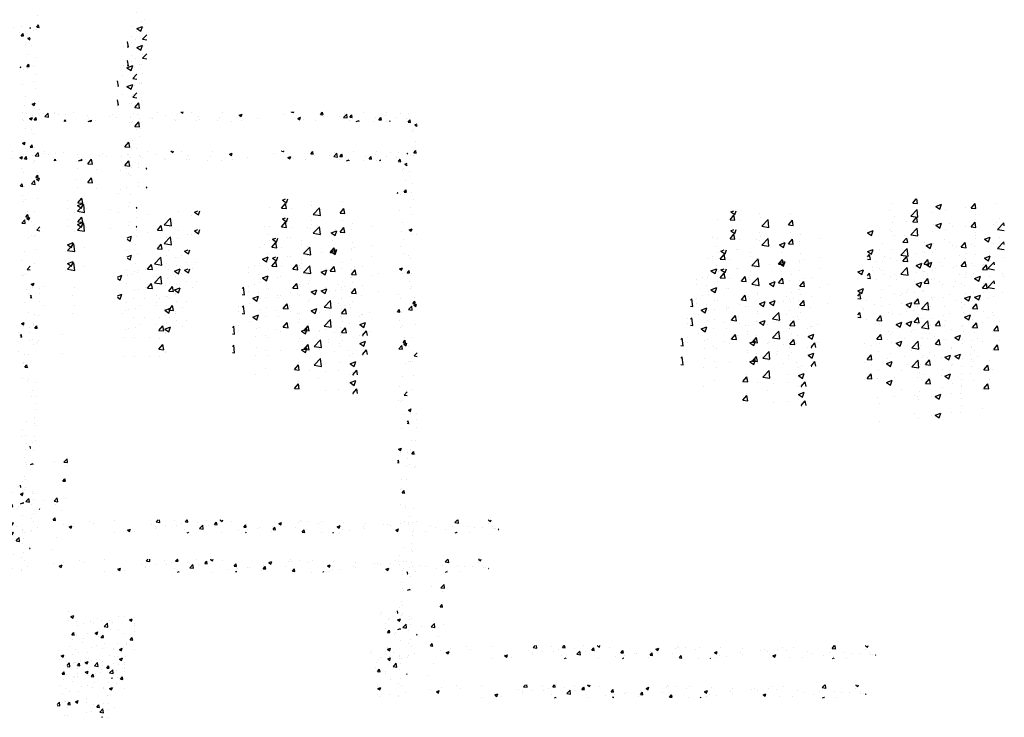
# Model space of a CAD drawing. Extents: x -210 to 4628, y -2287 to 14168.
# Tile 33 of 46: x 2071 to 2676, y 8641 to 9070. Entities that reach past the tile are written whole.
import ezdxf

# ---------------------------------------------------------------- set-up
doc = ezdxf.new("R2010")
doc.units = 0
doc.header["$LTSCALE"] = 24
doc.layers.get('0').update_dxf_attribs({"linetype": 'CONTINUOUS'})
doc.layers.add('E1', color=4, linetype='CONTINUOUS')
doc.layers.add('FIXT', color=6, linetype='CONTINUOUS')

# ---------------------------------------------------------------- blocks, each defined once
blk = doc.blocks.new('*X')
at = {"color": 0}
for p, q in [((2221.61, 1848.11), (2221.61, 1848.11)), ((2234.9, 1844.33), (2234.9, 1844.33)), ((2248.3, 1846.98), (2248.3, 1846.98)), ((2249.49, 1843.32), (2253.38, 1847.38)), ((2253.94, 1842.63), (2253.38, 1847.38)), ((2260.87, 1848.07), (2260.87, 1848.07)), ((2261.67, 1846.64), (2261.67, 1846.64)), ((2265.76, 1845.34), (2265.76, 1845.34)), ((2274.99, 1845.85), (2274.99, 1845.85)), ((2284.7, 1847.83), (2284.7, 1847.83)), ((2301.68, 1844.73), (2301.68, 1844.73)), ((2331.97, 1845.68), (2331.97, 1845.68)), ((2362.83, 1845.42), (2362.83, 1845.42)), ((2388.09, 1848.62), (2388.09, 1848.62)), ((2397.6, 1844.71), (2397.6, 1844.71)), ((2416.35, 1849.17), (2416.4, 1849.19)), ((2416.35, 1849.17), (2418.84, 1847.49)), ((2418.84, 1847.49), (2419.41, 1849.19)), ((2429.18, 1848.86), (2429.18, 1848.86)), ((2467.7, 1848.2), (2467.7, 1848.2)), ((2488.21, 1845.16), (2491.71, 1846.51)), ((2488.21, 1845.16), (2490.7, 1843.49)), ((2490.34, 1846.2), (2490.34, 1846.2)), ((2490.7, 1843.48), (2491.71, 1846.51)), ((2542.09, 1845.74), (2542.09, 1845.74)), ((2552.26, 1848.85), (2552.54, 1849.19)), ((2552.26, 1848.85), (2555.25, 1848.59)), ((2554.61, 1847.39), (2554.61, 1847.39)), ((2555.25, 1848.59), (2555.14, 1849.19)), ((2588.13, 1845.72), (2590.54, 1848.59)), ((2588.13, 1845.72), (2591.11, 1845.46)), ((2591.12, 1845.45), (2590.54, 1848.59)), ((2616.39, 1842.37), (2620.29, 1846.43)), ((2617.56, 1846.74), (2617.56, 1846.74)), ((2620.84, 1841.68), (2620.29, 1846.43)), ((2623.99, 1842.58), (2626.4, 1845.45)), ((2626.98, 1842.32), (2626.4, 1845.45)), ((2640.59, 1848.4), (2640.59, 1848.4)), ((2669.16, 1848.76), (2669.16, 1848.76)), ((2686.45, 1846.76), (2686.45, 1846.76)), ((2695.85, 1847.64), (2695.85, 1847.64)), ((2221.66, 1839.53), (2221.66, 1839.53)), ((2230.63, 1841.05), (2234.13, 1842.39)), ((2230.63, 1841.05), (2233.12, 1839.37)), ((2232.51, 1841.64), (2232.51, 1841.64)), ((2233.12, 1839.37), (2234.13, 1842.39)), ((2236.43, 1839.48), (2238.84, 1842.36)), ((2236.43, 1839.48), (2239.42, 1839.22)), ((2239.42, 1839.22), (2238.85, 1842.35)), ((2249.49, 1843.32), (2253.93, 1842.63)), ((2253.24, 1843.69), (2253.24, 1843.69)), ((2273, 1837.19), (2274.71, 1839.22)), ((2275.08, 1837.19), (2274.71, 1839.22)), ((2302.81, 1840.67), (2302.81, 1840.67)), ((2302.85, 1837.19), (2305.99, 1838.39)), ((2304.9, 1837.19), (2306.74, 1839.11)), ((2305.58, 1837.19), (2305.99, 1838.39)), ((2306.97, 1837.19), (2306.75, 1839.1)), ((2328.37, 1843.6), (2328.37, 1843.6)), ((2337.16, 1841.9), (2337.16, 1841.9)), ((2355.07, 1842.47), (2355.07, 1842.47)), ((2366.15, 1840.57), (2366.15, 1840.57)), ((2378.67, 1842.21), (2378.67, 1842.21)), ((2381.76, 1841.34), (2381.76, 1841.34)), ((2408.45, 1840.21), (2408.45, 1840.21)), ((2435.14, 1839.09), (2435.14, 1839.09)), ((2438.54, 1843.19), (2438.54, 1843.19)), ((2439.12, 1839.25), (2439.12, 1839.25)), ((2464.37, 1842.45), (2464.37, 1842.45)), ((2491.58, 1839.09), (2491.58, 1839.09)), ((2510.51, 1841.58), (2510.51, 1841.58)), ((2560.07, 1841.16), (2563.57, 1842.5)), ((2560.07, 1841.16), (2562.55, 1839.48)), ((2562.55, 1839.48), (2563.57, 1842.5)), ((2566.63, 1840.02), (2566.63, 1840.02)), ((2582.27, 1838.39), (2582.27, 1838.39)), ((2592.3, 1843.54), (2592.3, 1843.54)), ((2611.43, 1843.39), (2611.43, 1843.39)), ((2616.39, 1842.37), (2620.84, 1841.68)), ((2623.42, 1838.46), (2623.42, 1838.46)), ((2623.99, 1842.58), (2626.98, 1842.32)), ((2632, 1837.19), (2635.42, 1838.5)), ((2634.98, 1837.19), (2635.42, 1838.5)), ((2655, 1842.62), (2655, 1842.62)), ((2659.85, 1839.44), (2662.26, 1842.31)), ((2659.85, 1839.44), (2662.84, 1839.18)), ((2662.84, 1839.18), (2662.26, 1842.31)), ((2667.52, 1844.26), (2667.52, 1844.26)), ((2681.73, 1842.43), (2681.73, 1842.43)), ((2693.85, 1840.57), (2693.85, 1840.57)), ((2695.72, 1836.3), (2698.13, 1839.18)), ((2698.71, 1836.04), (2698.13, 1839.17)), ((2311.19, 1838.15), (2311.19, 1838.15)), ((2409.38, 1838.19), (2409.38, 1838.19)), ((2461.83, 1837.96), (2461.83, 1837.96)), ((2479.06, 1837.44), (2479.06, 1837.44)), ((2652.57, 1837.42), (2652.57, 1837.42)), ((2668.59, 1837.37), (2668.59, 1837.37)), ((2672.72, 1837.19), (2673.65, 1838.16)), ((2673.76, 1837.19), (2673.65, 1838.15)), ((2695.72, 1836.3), (2698.7, 1836.04)), ((2703.78, 1833.15), (2706.69, 1834.27)), ((2703.78, 1833.15), (2706.27, 1831.47)), ((2706.27, 1831.47), (2706.69, 1832.75)), ((2702.05, 1827.81), (2702.05, 1827.81)), ((2704.88, 1831.19), (2704.88, 1831.19)), ((2700.83, 1824.93), (2700.83, 1824.93)), ((2704.24, 1813.12), (2704.24, 1813.12)), ((2694.69, 1798.08), (2695.11, 1798.24)), ((2694.69, 1796.98), (2695.11, 1798.24)), ((2702.65, 1798.69), (2705.06, 1801.57)), ((2702.65, 1798.69), (2705.64, 1798.43)), ((2705.64, 1798.43), (2705.06, 1801.56)), ((2698.76, 1795.09), (2698.76, 1795.09)), ((2702.86, 1795.54), (2702.86, 1795.54)), ((2696.87, 1776.17), (2696.87, 1776.17)), ((2700.68, 1761.61), (2700.68, 1761.61)), ((2699.32, 1750.17), (2699.32, 1750.17)), ((2702.14, 1740.89), (2702.14, 1740.89)), ((2698.61, 1731.78), (2698.61, 1731.78)), ((2701.5, 1722.82), (2701.5, 1722.82)), ((2697.13, 1704.25), (2700.63, 1705.59)), ((2699.61, 1702.57), (2700.63, 1705.59)), ((2697.13, 1704.25), (2699.61, 1702.57)), ((2700.53, 1698.3), (2700.53, 1698.3)), ((2706.33, 1698.07), (2706.33, 1698.07)), ((2696.38, 1672.66), (2696.38, 1672.66)), ((2698.47, 1668.46), (2698.47, 1668.46)), ((2694.69, 1651.58), (2696.95, 1654.27)), ((2694.69, 1651.38), (2697.53, 1651.13)), ((2697.53, 1651.13), (2696.95, 1654.26)), ((2699.4, 1650.58), (2699.4, 1650.58)), ((2697.18, 1640.39), (2697.18, 1640.39)), ((2700.38, 1634.98), (2700.38, 1634.98)), ((2698.77, 1632.51), (2698.77, 1632.51)), ((2703.39, 1620.57), (2703.39, 1620.57)), ((2701.48, 1613.78), (2703.89, 1616.66)), ((2704.47, 1613.52), (2703.89, 1616.65)), ((2704.55, 1615.28), (2704.55, 1615.28)), ((2696.27, 1606.17), (2700.16, 1610.23)), ((2700.72, 1605.48), (2700.17, 1610.23)), ((2701.48, 1613.78), (2704.47, 1613.52)), ((2702.64, 1611.6), (2706.14, 1612.95)), ((2702.64, 1611.6), (2705.13, 1609.92)), ((2705.13, 1609.92), (2706.14, 1612.94)), ((2696.27, 1606.17), (2700.72, 1605.48)), ((2698.32, 1605.15), (2698.32, 1605.15)), ((2704.19, 1588.3), (2704.19, 1588.3)), ((2700.24, 1571.67), (2700.24, 1571.67)), ((2696.67, 1560.28), (2696.67, 1560.28)), ((2702.9, 1549.19), (2706.69, 1553.14)), ((2702.9, 1549.19), (2706.69, 1548.6)), ((2696.03, 1542.21), (2696.03, 1542.21)), ((2700.66, 1542.92), (2700.66, 1542.92)), ((2698.17, 1541.84), (2698.17, 1541.84)), ((2701.81, 1524.98), (2701.81, 1524.98)), ((2700.09, 1508.35), (2700.09, 1508.35)), ((2695.99, 1482.7), (2699.49, 1484.04)), ((2695.99, 1482.7), (2698.47, 1481.02)), ((2698.48, 1481.02), (2699.49, 1484.04)), ((2698.02, 1478.52), (2698.02, 1478.52)), ((2706.44, 1478.13), (2706.44, 1478.13)), ((2706.45, 1471.62), (2706.45, 1471.62)), ((2694.69, 1468.07), (2695.78, 1469.36)), ((2694.69, 1466.37), (2696.35, 1466.22)), ((2696.35, 1466.22), (2695.78, 1469.35)), ((2697.71, 1465.41), (2697.71, 1465.41)), ((2705.83, 1461.49), (2705.83, 1461.49)), ((2699.94, 1445.04), (2699.94, 1445.04)), ((2705.23, 1444.84), (2705.23, 1444.84)), ((2698.52, 1433.15), (2698.52, 1433.15)), ((2699.08, 1434.67), (2699.08, 1434.67)), ((2700.3, 1428.87), (2702.71, 1431.75)), ((2700.3, 1428.87), (2703.29, 1428.61)), ((2703.29, 1428.61), (2702.71, 1431.74)), ((2704.62, 1428.2), (2704.62, 1428.2)), ((2697.88, 1415.21), (2697.88, 1415.21)), ((2704.01, 1411.55), (2704.01, 1411.55)), ((2704.72, 1413.32), (2704.72, 1413.32)), ((790.11, 1382.82), (790.11, 1382.82)), ((782.16, 1362.2), (782.16, 1362.2)), ((787.24, 1364.78), (787.24, 1364.78)), ((789.5, 1366.18), (789.5, 1366.18)), ((2702.19, 1361.62), (2702.19, 1361.62)), ((784.57, 1349.14), (788.07, 1350.48)), ((784.57, 1349.14), (787.06, 1347.46)), ((787.06, 1347.46), (788.07, 1350.48)), ((788.89, 1349.53), (788.89, 1349.53)), ((2697.73, 1351.89), (2697.73, 1351.89)), ((781.53, 1344.12), (781.53, 1344.12)), ((788.16, 1342.56), (790.69, 1345.2)), ((788.16, 1342.56), (790.69, 1342.17)), ((2696.34, 1344.37), (2696.34, 1344.37)), ((2701.58, 1344.98), (2701.58, 1344.98)), ((778.69, 1340.91), (778.81, 1341.05)), ((778.69, 1337.97), (779.39, 1337.91)), ((779.39, 1337.91), (778.81, 1341.05)), ((788.28, 1332.89), (788.28, 1332.89)), ((2701.99, 1335.68), (2701.99, 1335.68)), ((785.93, 1327.14), (785.93, 1327.14)), ((787.31, 1326.9), (787.31, 1326.9)), ((2700.97, 1328.33), (2700.97, 1328.33)), ((2699.65, 1318.41), (2699.65, 1318.41)), ((787.68, 1316.24), (787.68, 1316.24)), ((2700.36, 1311.69), (2700.36, 1311.69)), ((2701.61, 1309.09), (2701.61, 1309.09)), ((2701.61, 1309.09), (2701.61, 1309.09)), ((783.34, 1300.56), (785.75, 1303.44)), ((783.34, 1300.56), (786.33, 1300.3)), ((786.33, 1300.3), (785.75, 1303.44)), ((787.07, 1299.6), (787.07, 1299.6)), ((2699.75, 1295.04), (2699.75, 1295.04)), ((2699.75, 1295.04), (2699.75, 1295.04)), ((2697.58, 1288.58), (2697.58, 1288.58)), ((2700.98, 1291.01), (2700.98, 1291.01)), ((784.3, 1287.27), (784.3, 1287.27)), ((786.46, 1282.96), (786.46, 1282.96)), ((2695.18, 1281.31), (2694.69, 1283.94)), ((2694.69, 1281.35), (2695.18, 1281.31)), ((2699.15, 1278.4), (2699.15, 1278.4)), ((779.43, 1271.89), (779.43, 1271.89)), ((747.85, 1267.73), (747.85, 1267.73)), ((754.41, 1266.09), (756.82, 1268.97)), ((754.41, 1266.09), (757.4, 1265.83)), ((757.4, 1265.83), (756.82, 1268.96)), ((785.79, 1263.83), (785.79, 1263.83)), ((785.85, 1266.31), (785.85, 1266.31)), ((2724.21, 1265.27), (2724.21, 1265.27)), ((2736.04, 1264.28), (2739.94, 1268.34)), ((2736.04, 1264.28), (2740.49, 1263.59)), ((2740.49, 1263.59), (2739.94, 1268.34)), ((747.87, 1262.85), (747.87, 1262.85)), ((759.88, 1262.56), (759.88, 1262.56)), ((774.56, 1261.73), (774.56, 1261.73)), ((790.27, 1262.96), (790.69, 1263.46)), ((790.27, 1262.96), (790.69, 1262.92)), ((2694.95, 1261.19), (2698.35, 1262.49)), ((2697.91, 1261.19), (2698.35, 1262.49)), ((2698.54, 1261.75), (2698.54, 1261.75)), ((2737.7, 1259.87), (2737.7, 1259.87)), ((748.06, 1236.87), (751.95, 1240.93)), ((748.07, 1240.36), (751.57, 1241.71)), ((748.07, 1240.36), (750.56, 1238.69)), ((750.56, 1238.69), (751.57, 1241.71)), ((752.51, 1236.18), (751.96, 1240.93)), ((2734.99, 1240.83), (2737.4, 1243.7)), ((2734.99, 1240.83), (2737.98, 1240.56)), ((2737.98, 1240.56), (2737.4, 1243.7)), ((746.56, 1236.32), (746.56, 1236.32)), ((748.06, 1236.87), (752.51, 1236.18)), ((784.57, 1236.59), (784.57, 1236.59)), ((791.3, 1235.18), (791.3, 1235.18)), ((810.31, 1236.54), (810.31, 1236.54)), ((818, 1234.05), (818, 1234.05)), ((819.93, 1236.36), (822.08, 1237.19)), ((819.93, 1236.36), (822.42, 1234.68)), ((822.42, 1234.68), (823.26, 1237.19)), ((1148.9, 1231.58), (1151.32, 1234.45)), ((1149.37, 1236.47), (1151.24, 1237.19)), ((1149.37, 1236.47), (1151.85, 1234.79)), ((1151.89, 1231.32), (1151.32, 1234.45)), ((1151.85, 1234.79), (1152.66, 1237.19)), ((1167.3, 1235.44), (1167.3, 1235.44)), ((1186.33, 1235.52), (1186.33, 1235.52)), ((1523.98, 1234.11), (1523.98, 1234.11)), ((1536.46, 1234.68), (1538.57, 1237.19)), ((1536.46, 1234.68), (1539.45, 1234.41)), ((1539.45, 1234.41), (1538.94, 1237.19)), ((1550.66, 1232.57), (1554.16, 1233.92)), ((1553.15, 1230.89), (1554.16, 1233.92)), ((1572.32, 1231.54), (1574.73, 1234.41)), ((1575.31, 1231.27), (1574.73, 1234.41)), ((1588.09, 1234.44), (1588.09, 1234.44)), ((2278.7, 1235.42), (2278.7, 1235.42)), ((2662.62, 1233.75), (2662.62, 1233.75)), ((2680.45, 1234.34), (2680.45, 1234.34)), ((784.64, 1233.02), (784.64, 1233.02)), ((797.21, 1225.35), (799.62, 1228.22)), ((800.2, 1225.08), (799.62, 1228.22)), ((801.42, 1228.6), (805.32, 1232.66)), ((801.42, 1228.6), (805.87, 1227.91)), ((805.87, 1227.91), (805.32, 1232.66)), ((1141.33, 1231.69), (1141.33, 1231.69)), ((1148.9, 1231.58), (1151.89, 1231.32)), ((1154.88, 1231.38), (1154.88, 1231.38)), ((1167.4, 1233.02), (1167.4, 1233.02)), ((1168.33, 1227.65), (1172.22, 1231.71)), ((1168.33, 1227.65), (1172.77, 1226.96)), ((1172.78, 1226.96), (1172.22, 1231.71)), ((1184.77, 1228.44), (1187.18, 1231.31)), ((1184.77, 1228.44), (1187.76, 1228.18)), ((1187.76, 1228.18), (1187.18, 1231.31)), ((1521.91, 1230.15), (1521.91, 1230.15)), ((1535.23, 1226.7), (1539.13, 1230.76)), ((1539.68, 1226.01), (1539.13, 1230.76)), ((1548.6, 1229.02), (1548.6, 1229.02)), ((1550.66, 1232.57), (1553.15, 1230.9)), ((1556.64, 1230.3), (1556.64, 1230.3)), ((1569.15, 1231.95), (1569.15, 1231.95)), ((1572.32, 1231.54), (1575.31, 1231.28)), ((1575.29, 1227.89), (1575.29, 1227.89)), ((2281.39, 1228.79), (2284.89, 1230.13)), ((2281.39, 1228.79), (2283.88, 1227.11)), ((2283.88, 1227.11), (2284.89, 1230.13)), ((2340.33, 1229.57), (2340.33, 1229.57)), ((2347.67, 1228.51), (2347.67, 1228.51)), ((2360.15, 1228.15), (2360.15, 1228.15)), ((2661.52, 1231.85), (2661.52, 1231.85)), ((2689.31, 1232.62), (2689.31, 1232.62)), ((2697.32, 1228.46), (2697.32, 1228.46)), ((778.69, 1220.53), (781.42, 1221.58)), ((780.41, 1218.55), (781.42, 1221.58)), ((797.21, 1225.35), (800.2, 1225.08)), ((815.52, 1222.68), (815.52, 1222.68)), ((1192.36, 1222.31), (1192.36, 1222.31)), ((1525.06, 1226.14), (1525.06, 1226.14)), ((1532.45, 1223.43), (1532.45, 1223.43)), ((1535.23, 1226.7), (1539.68, 1226.01)), ((1559.15, 1222.3), (1559.15, 1222.3)), ((1575.02, 1224.73), (1575.02, 1224.73)), ((1588.59, 1218.42), (1592.49, 1222.48)), ((1589.82, 1225.01), (1589.82, 1225.01)), ((1592.69, 1220.73), (1592.49, 1222.48)), ((2279, 1224.12), (2279, 1224.12)), ((2288.69, 1222.3), (2288.69, 1222.3)), ((2305.69, 1222.99), (2305.69, 1222.99)), ((2309.64, 1221.5), (2309.64, 1221.5)), ((2314.66, 1226.05), (2314.66, 1226.05)), ((2318.51, 1223.51), (2318.51, 1223.51)), ((2328.57, 1224), (2328.57, 1224)), ((2332.38, 1221.87), (2332.38, 1221.87)), ((2353.25, 1224.78), (2356.75, 1226.13)), ((2353.25, 1224.78), (2355.73, 1223.11)), ((2355.74, 1223.1), (2356.75, 1226.12)), ((2671.35, 1224.71), (2671.35, 1224.71)), ((2673.17, 1227.03), (2673.17, 1227.03)), ((2682.68, 1224.89), (2686.18, 1226.24)), ((2682.68, 1224.89), (2685.17, 1223.21)), ((2685.17, 1223.21), (2686.19, 1226.23)), ((2697.43, 1225.26), (2697.43, 1225.26)), ((2699.86, 1225.9), (2699.86, 1225.9)), ((778.69, 1219.71), (780.41, 1218.56)), ((784.03, 1216.38), (784.03, 1216.38)), ((802.82, 1216.49), (802.82, 1216.49)), ((803, 1221.03), (803, 1221.03)), ((809.7, 1219.9), (809.7, 1219.9)), ((1138.29, 1220.52), (1138.29, 1220.52)), ((1164.98, 1219.39), (1164.98, 1219.39)), ((1166.69, 1218.79), (1166.69, 1218.79)), ((1173.18, 1215.8), (1173.18, 1215.8)), ((1179.21, 1216.34), (1182.71, 1217.68)), ((1179.21, 1216.34), (1181.7, 1214.66)), ((1181.7, 1214.66), (1182.71, 1217.68)), ((1181.74, 1218.25), (1181.74, 1218.25)), ((1191.67, 1218.27), (1191.67, 1218.27)), ((1204.76, 1219.95), (1204.76, 1219.95)), ((1508.69, 1216.46), (1512.15, 1217.79)), ((1508.69, 1216.42), (1511.14, 1214.77)), ((1511.14, 1214.77), (1512.15, 1217.79)), ((1523.38, 1217.46), (1523.38, 1217.46)), ((1549.35, 1221.21), (1549.35, 1221.21)), ((1560.66, 1220), (1560.66, 1220)), ((1585.84, 1221.18), (1585.84, 1221.18)), ((1588.59, 1218.42), (1592.69, 1217.79)), ((2289.35, 1218.5), (2289.35, 1218.5)), ((2297.12, 1219.86), (2297.12, 1219.86)), ((2322.41, 1216.52), (2326.3, 1220.58)), ((2322.41, 1216.52), (2326.85, 1215.83)), ((2326.85, 1215.83), (2326.3, 1220.58)), ((2359.07, 1220.74), (2359.07, 1220.74)), ((2359.65, 1217.54), (2359.65, 1217.54)), ((2668.28, 1220.26), (2668.28, 1220.26)), ((2689.31, 1215.57), (2691.69, 1218.06)), ((2689.31, 1215.57), (2691.69, 1215.2)), ((2691.69, 1218.06), (2693.21, 1219.63)), ((2693.76, 1214.88), (2693.21, 1219.63)), ((2698.88, 1218.78), (2698.88, 1218.78)), ((2738.57, 1219.29), (2738.57, 1219.29)), ((752.48, 1214.38), (752.48, 1214.38)), ((781.57, 1209.63), (781.57, 1209.63)), ((1140.72, 1215.05), (1140.72, 1215.05)), ((1141.72, 1211.66), (1141.72, 1211.66)), ((1152.58, 1213.24), (1152.58, 1213.24)), ((1154.24, 1213.3), (1154.24, 1213.3)), ((1531.5, 1215), (1531.5, 1215)), ((1543.48, 1210.58), (1543.48, 1210.58)), ((1556, 1212.23), (1556, 1212.23)), ((1574.94, 1214.72), (1574.94, 1214.72)), ((1580.51, 1212.44), (1584.01, 1213.79)), ((1580.51, 1212.44), (1582.99, 1210.76)), ((1582.99, 1210.76), (1584.01, 1213.79)), ((2311.24, 1208.66), (2314.74, 1210)), ((2313.72, 1206.98), (2314.74, 1210)), ((2314.05, 1209.4), (2314.05, 1209.4)), ((2330.49, 1212.53), (2330.49, 1212.53)), ((2339.73, 1212.92), (2339.73, 1212.92)), ((2359.51, 1210.08), (2359.51, 1210.08)), ((2667.3, 1214.62), (2667.3, 1214.62)), ((2670.2, 1209.49), (2672.61, 1212.36)), ((2670.2, 1209.49), (2673.19, 1209.23)), ((2673.19, 1209.23), (2672.61, 1212.36)), ((2691.69, 1215.2), (2693.76, 1214.88)), ((2696.71, 1211.82), (2696.71, 1211.82)), ((808.26, 1208.5), (808.26, 1208.5)), ((814.8, 1205.52), (814.8, 1205.52)), ((821.3, 1205.45), (821.3, 1205.45)), ((1191.75, 1205.67), (1191.75, 1205.67)), ((1193.72, 1207.27), (1193.72, 1207.27)), ((1511.9, 1206.42), (1511.9, 1206.42)), ((1511.96, 1204.73), (1511.96, 1204.73)), ((1538.66, 1203.61), (1538.66, 1203.61)), ((1543.49, 1204.02), (1543.49, 1204.02)), ((1548.74, 1204.57), (1548.74, 1204.57)), ((1572.64, 1209.02), (1572.64, 1209.02)), ((1574.41, 1208.09), (1574.41, 1208.09)), ((2282.65, 1206.39), (2285.06, 1209.27)), ((2282.65, 1206.39), (2285.63, 1206.13)), ((2285.64, 1206.13), (2285.06, 1209.27)), ((2288.09, 1205.65), (2288.09, 1205.65)), ((2301.33, 1207.53), (2301.33, 1207.53)), ((2311.24, 1208.66), (2313.72, 1206.98)), ((2315.42, 1204.28), (2315.42, 1204.28)), ((2318.51, 1203.26), (2318.69, 1203.48)), ((2318.69, 1203.48), (2320.92, 1206.13)), ((2321.5, 1202.99), (2320.92, 1206.13)), ((2347, 1208.43), (2347, 1208.43)), ((2670.74, 1208.07), (2670.74, 1208.07)), ((2679.37, 1207.21), (2679.37, 1207.21)), ((2680.26, 1209.28), (2680.26, 1209.28)), ((2706.06, 1206.35), (2706.69, 1207.1)), ((2706.06, 1206.35), (2706.69, 1206.3)), ((2706.06, 1206.08), (2706.06, 1206.08)), ((2732.75, 1204.95), (2732.75, 1204.95)), ((783.42, 1199.73), (783.42, 1199.73)), ((785.64, 1200.51), (785.64, 1200.51)), ((789.85, 1201.31), (789.85, 1201.31)), ((792.11, 1202.92), (792.11, 1202.92)), ((802.36, 1202.96), (802.36, 1202.96)), ((807.76, 1200.1), (811.26, 1201.45)), ((807.76, 1200.1), (810.25, 1198.42)), ((809.09, 1203.25), (809.09, 1203.25)), ((810.25, 1198.42), (811.27, 1201.45)), ((818.8, 1201.79), (818.8, 1201.79)), ((1137.2, 1200.21), (1140.7, 1201.56)), ((1137.2, 1200.21), (1139.69, 1198.53)), ((1139.69, 1198.53), (1140.7, 1201.55)), ((1140.11, 1198.4), (1140.11, 1198.4)), ((1164.56, 1202.26), (1164.56, 1202.26)), ((1166.08, 1202.15), (1166.08, 1202.15)), ((1191.6, 1200.23), (1191.6, 1200.23)), ((1204.12, 1201.88), (1204.12, 1201.88)), ((1508.69, 1201.58), (1509.95, 1203.08)), ((1508.69, 1200.1), (1510.52, 1199.94)), ((1510.52, 1199.94), (1509.95, 1203.07)), ((1514.33, 1199.01), (1514.33, 1199.01)), ((1522.77, 1200.82), (1522.77, 1200.82)), ((1538.49, 1196.32), (1542, 1197.66)), ((1540.98, 1194.64), (1542, 1197.66)), ((1543.4, 1197.07), (1545.81, 1199.94)), ((1546.39, 1196.8), (1545.81, 1199.94)), ((1565.35, 1202.48), (1565.35, 1202.48)), ((1592.04, 1201.35), (1592.04, 1201.35)), ((2283.97, 1200.13), (2283.97, 1200.13)), ((2295.95, 1197.44), (2295.95, 1197.44)), ((2296.48, 1201.78), (2296.48, 1201.78)), ((2318.51, 1203.26), (2318.69, 1203.24)), ((2318.69, 1203.24), (2321.5, 1203)), ((2354.37, 1200.12), (2356.78, 1202.99)), ((2354.37, 1200.12), (2357.36, 1199.86)), ((2357.36, 1199.86), (2356.78, 1202.99)), ((2685.72, 1199.06), (2685.72, 1199.06)), ((2698.24, 1200.71), (2698.24, 1200.71)), ((1128.55, 1194.97), (1128.55, 1194.97)), ((1128.57, 1191.94), (1128.57, 1191.94)), ((1135.4, 1197.26), (1135.4, 1197.26)), ((1141.09, 1193.58), (1141.09, 1193.58)), ((1155.24, 1193.84), (1155.24, 1193.84)), ((1155.84, 1193.97), (1158.25, 1196.84)), ((1155.84, 1193.97), (1158.83, 1193.71)), ((1158.83, 1193.71), (1158.25, 1196.84)), ((1160.02, 1196.08), (1160.02, 1196.08)), ((1181.93, 1192.72), (1181.93, 1192.72)), ((1191.71, 1190.83), (1194.12, 1193.7)), ((1194.7, 1190.57), (1194.12, 1193.7)), ((1208.63, 1191.59), (1208.63, 1191.59)), ((1538.49, 1196.32), (1540.98, 1194.64)), ((1542.85, 1192.51), (1542.85, 1192.51)), ((1543.4, 1197.07), (1546.39, 1196.8)), ((1561.78, 1195), (1561.78, 1195)), ((1573.8, 1191.44), (1573.8, 1191.44)), ((1579.26, 1193.93), (1581.67, 1196.8)), ((1579.26, 1193.93), (1582.25, 1193.67)), ((1582.25, 1193.67), (1581.67, 1196.8)), ((1591.74, 1191.53), (1591.74, 1191.53)), ((2279.81, 1191.86), (2279.81, 1191.86)), ((2313.45, 1192.76), (2313.45, 1192.76)), ((2322.65, 1196.32), (2322.65, 1196.32)), ((2339.12, 1196.28), (2339.12, 1196.28)), ((2349.34, 1195.19), (2349.34, 1195.19)), ((2349.59, 1195.03), (2349.59, 1195.03)), ((2670.14, 1191.42), (2670.14, 1191.42)), ((2696.11, 1195.17), (2696.11, 1195.17)), ((2699.35, 1191.78), (2699.35, 1191.78)), ((2767.05, 1191.78), (2767.05, 1191.78)), ((2798.07, 1192.52), (2798.07, 1192.52)), ((2849.4, 1190.75), (2851.74, 1193.19)), ((2853.85, 1190.05), (2853.48, 1193.19)), ((2872.24, 1191.98), (2872.24, 1191.98)), ((2885.38, 1190.67), (2887.5, 1193.19)), ((2888.37, 1190.4), (2887.86, 1193.19)), ((2911.54, 1192.81), (2911.54, 1192.81)), ((2928.1, 1192.75), (2929.24, 1193.19)), ((2928.1, 1192.75), (2930.59, 1191.07)), ((2930.59, 1191.07), (2931.3, 1193.19)), ((3026.35, 1192.54), (3026.35, 1192.54)), ((3036.97, 1191.34), (3036.97, 1191.34)), ((3053.04, 1191.42), (3053.04, 1191.42)), ((3155.05, 1191.42), (3155.05, 1191.42)), ((3216.3, 1189.8), (3219.56, 1193.19)), ((3220.75, 1189.1), (3220.28, 1193.19)), ((3257.54, 1192.86), (3258.4, 1193.19)), ((3257.54, 1192.86), (3260.02, 1191.18)), ((3260.02, 1191.18), (3260.7, 1193.19)), ((718.24, 1186.47), (718.24, 1186.47)), ((727.32, 1190.5), (727.32, 1190.5)), ((744.93, 1185.34), (744.93, 1185.34)), ((804.15, 1187.74), (806.56, 1190.61)), ((804.15, 1187.74), (807.14, 1187.47)), ((807.14, 1187.47), (806.56, 1190.61)), ((808.15, 1185.73), (808.15, 1185.73)), ((808.48, 1186.61), (808.48, 1186.61)), ((1139.09, 1188.26), (1139.09, 1188.26)), ((1165.47, 1185.5), (1165.47, 1185.5)), ((1165.79, 1187.13), (1165.79, 1187.13)), ((1191.14, 1189.03), (1191.14, 1189.03)), ((1191.71, 1190.83), (1194.69, 1190.57)), ((1192.48, 1186), (1192.48, 1186)), ((1530.33, 1190.86), (1530.33, 1190.86)), ((1548.13, 1187.92), (1548.13, 1187.92)), ((1562.58, 1186.52), (1562.58, 1186.52)), ((2287.48, 1189.01), (2287.48, 1189.01)), ((2306.5, 1190.73), (2306.5, 1190.73)), ((2320.43, 1190.03), (2320.43, 1190.03)), ((2333.19, 1189.6), (2333.19, 1189.6)), ((2333.84, 1188.71), (2333.84, 1188.71)), ((2341.08, 1188.53), (2344.58, 1189.87)), ((2341.08, 1188.53), (2343.57, 1186.85)), ((2343.57, 1186.85), (2344.58, 1189.87)), ((2346.36, 1190.36), (2346.36, 1190.36)), ((2359.88, 1188.47), (2359.88, 1188.47)), ((2670.19, 1186.78), (2670.19, 1186.78)), ((2670.52, 1188.63), (2674.02, 1189.98)), ((2670.52, 1188.63), (2673.01, 1186.96)), ((2673.01, 1186.95), (2674.02, 1189.98)), ((2735.6, 1187.64), (2735.6, 1187.64)), ((2742.37, 1184.63), (2745.88, 1185.97)), ((2744.86, 1182.95), (2745.88, 1185.97)), ((2746.42, 1185.25), (2746.42, 1185.25)), ((2748.12, 1189.29), (2748.12, 1189.29)), ((2772.39, 1189), (2772.39, 1189)), ((2843.08, 1186.97), (2843.08, 1186.97)), ((2849.4, 1190.75), (2853.84, 1190.06)), ((2861.03, 1186.16), (2861.03, 1186.16)), ((2874.35, 1186.35), (2874.35, 1186.35)), ((2879.96, 1188.65), (2879.96, 1188.65)), ((2885.38, 1190.67), (2888.37, 1190.4)), ((2899.61, 1189.55), (2899.61, 1189.55)), ((2902.76, 1182.47), (2906.65, 1186.53)), ((2907.21, 1181.78), (2906.65, 1186.53)), ((2913.38, 1186.01), (2913.38, 1186.01)), ((2921.24, 1187.53), (2923.65, 1190.4)), ((2921.24, 1187.53), (2924.23, 1187.27)), ((2924.23, 1187.26), (2923.65, 1190.4)), ((2942.54, 1191.01), (2942.54, 1191.01)), ((2957.11, 1184.39), (2959.52, 1187.26)), ((2960.1, 1184.13), (2959.52, 1187.26)), ((2992.87, 1185.53), (2992.87, 1185.53)), ((2999.96, 1188.74), (3003.46, 1190.09)), ((2999.96, 1188.74), (3002.44, 1187.07)), ((3001.87, 1187.12), (3001.87, 1187.12)), ((3002.44, 1187.06), (3003.46, 1190.08)), ((3024.45, 1189.69), (3024.45, 1189.69)), ((3027.54, 1190.64), (3027.54, 1190.64)), ((3049.12, 1188.53), (3049.12, 1188.53)), ((3071.81, 1184.74), (3075.31, 1186.08)), ((3074.3, 1183.06), (3075.31, 1186.08)), ((3079.73, 1190.29), (3079.73, 1190.29)), ((3106.42, 1189.16), (3106.42, 1189.16)), ((3129.08, 1187.67), (3129.08, 1187.67)), ((3133.12, 1188.03), (3133.12, 1188.03)), ((3137.36, 1186.56), (3137.36, 1186.56)), ((3149.87, 1188.21), (3149.87, 1188.21)), ((3159.81, 1186.91), (3159.81, 1186.91)), ((3168.81, 1190.7), (3168.81, 1190.7)), ((3186.5, 1185.78), (3186.5, 1185.78)), ((3216.3, 1189.8), (3220.75, 1189.11)), ((3222.01, 1188.73), (3222.01, 1188.73)), ((3231.34, 1185.24), (3231.34, 1185.24)), ((3257.01, 1188.76), (3257.01, 1188.76)), ((782.81, 1183.09), (782.81, 1183.09)), ((789.21, 1183.24), (789.21, 1183.24)), ((798.31, 1183.09), (798.31, 1183.09)), ((804.73, 1183.01), (804.73, 1183.01)), ((1124.69, 1182.17), (1125.49, 1183)), ((1126.04, 1178.25), (1125.49, 1183)), ((1139.5, 1181.76), (1139.5, 1181.76)), ((1154.5, 1179.76), (1154.5, 1179.76)), ((1167.05, 1180.08), (1170.55, 1181.42)), ((1167.05, 1180.08), (1169.53, 1178.4)), ((1169.53, 1178.4), (1170.55, 1181.42)), ((1178.45, 1180.51), (1178.45, 1180.51)), ((1183.66, 1184.77), (1183.66, 1184.77)), ((1190.97, 1182.16), (1190.97, 1182.16)), ((1522.16, 1184.17), (1522.16, 1184.17)), ((1533.42, 1181.52), (1533.42, 1181.52)), ((1580.21, 1179.44), (1580.21, 1179.44)), ((2283.33, 1182.06), (2283.33, 1182.06)), ((2291.27, 1185.02), (2291.27, 1185.02)), ((2302.27, 1184.56), (2302.27, 1184.56)), ((2338.51, 1179.63), (2338.51, 1179.63)), ((2669.63, 1181.66), (2669.63, 1181.66)), ((2672.57, 1179.34), (2672.57, 1179.34)), ((2685.09, 1180.99), (2685.09, 1180.99)), ((2696.32, 1180.53), (2696.32, 1180.53)), ((2704.02, 1183.48), (2704.02, 1183.48)), ((2742.37, 1184.63), (2744.86, 1182.95)), ((2813.92, 1181.97), (2813.92, 1181.97)), ((2814.23, 1180.63), (2817.73, 1181.97)), ((2814.23, 1180.63), (2814.88, 1180.19)), ((2814.88, 1180.19), (2816.72, 1178.95)), ((2816.72, 1178.95), (2817.14, 1180.19)), ((2816.93, 1180.36), (2816.93, 1180.36)), ((2817.14, 1180.19), (2817.73, 1181.97)), ((2848.51, 1184.51), (2848.51, 1184.51)), ((2848.68, 1182.82), (2848.68, 1182.82)), ((2884.22, 1181), (2884.22, 1181)), ((2902.76, 1182.47), (2907.21, 1181.78)), ((2950.64, 1180.17), (2950.64, 1180.17)), ((2957.11, 1184.39), (2960.09, 1184.13)), ((2961.42, 1181.39), (2961.42, 1181.39)), ((2973.94, 1183.04), (2973.94, 1183.04)), ((2975.9, 1183.37), (2975.9, 1183.37)), ((2992.97, 1181.25), (2995.38, 1184.13)), ((2992.97, 1181.25), (2995.96, 1180.99)), ((2995.96, 1180.99), (2995.38, 1184.12)), ((3019.96, 1183.52), (3019.96, 1183.52)), ((3028.83, 1178.11), (3031.24, 1180.99)), ((3031.82, 1177.85), (3031.24, 1180.99)), ((3071.81, 1184.74), (3074.3, 1183.06)), ((3078.16, 1180.95), (3078.16, 1180.95)), ((3086.84, 1179.91), (3086.84, 1179.91)), ((3103.83, 1184.47), (3103.83, 1184.47)), ((3105.78, 1182.41), (3105.78, 1182.41)), ((3143.67, 1180.73), (3147.17, 1182.08)), ((3143.67, 1180.73), (3146.16, 1179.06)), ((3146.16, 1179.05), (3147.17, 1182.08)), ((3192.85, 1183.72), (3192.85, 1183.72)), ((3205.37, 1181.49), (3205.37, 1181.49)), ((3213.19, 1184.65), (3213.19, 1184.65)), ((3218.69, 1179.28), (3218.69, 1179.28)), ((3239.88, 1183.52), (3239.88, 1183.52)), ((3250.27, 1183.44), (3250.27, 1183.44)), ((3262.78, 1185.09), (3262.78, 1185.09)), ((3263.15, 1182.76), (3263.15, 1182.76)), ((3266.57, 1182.39), (3266.57, 1182.39)), ((3269.66, 1181.52), (3270.14, 1182.01)), ((3269.66, 1181.52), (3270.14, 1181.45)), ((1124.69, 1178.46), (1126.04, 1178.25)), ((1146.87, 1176.36), (1146.87, 1176.36)), ((1174.96, 1170.67), (1178.85, 1174.73)), ((1179.4, 1169.98), (1178.85, 1174.72)), ((1528.92, 1178.06), (1528.92, 1178.06)), ((1541.86, 1169.72), (1545.76, 1173.78)), ((1546.31, 1169.03), (1545.76, 1173.77)), ((1548.63, 1175.28), (1548.63, 1175.28)), ((1555.61, 1176.93), (1555.61, 1176.93)), ((1568.34, 1176.18), (1571.84, 1177.53)), ((1568.34, 1176.18), (1570.83, 1174.51)), ((1570.83, 1174.51), (1571.84, 1177.53)), ((1573.19, 1174.8), (1573.19, 1174.8)), ((1582.3, 1175.8), (1582.3, 1175.8)), ((2299.07, 1172.4), (2302.57, 1173.74)), ((2301.56, 1170.72), (2302.57, 1173.74)), ((2312.84, 1176.11), (2312.84, 1176.11)), ((2695.5, 1178.53), (2695.5, 1178.53)), ((2798, 1177.86), (2798, 1177.86)), ((2822.71, 1179.08), (2822.71, 1179.08)), ((2887.56, 1177.19), (2889.59, 1177.96)), ((2889.33, 1177.19), (2889.59, 1177.96)), ((2929.84, 1177.23), (2929.84, 1177.23)), ((2958.99, 1177.19), (2960.02, 1178.25)), ((2960.14, 1177.19), (2960.02, 1178.25)), ((2990.8, 1178.52), (2990.8, 1178.52)), ((3028.83, 1178.11), (3031.82, 1177.85)), ((3052.19, 1177.2), (3052.19, 1177.2)), ((3066.55, 1177.19), (3067.11, 1177.85)), ((3067.23, 1177.19), (3067.11, 1177.85)), ((3074.33, 1178.27), (3074.33, 1178.27)), ((3163.69, 1178.72), (3163.69, 1178.72)), ((3180.12, 1178.29), (3180.12, 1178.29)), ((3216.71, 1177.19), (3219.03, 1178.07)), ((3218.73, 1177.19), (3219.03, 1178.07)), ((3233.99, 1177.75), (3233.99, 1177.75)), ((1145.3, 1168.43), (1145.3, 1168.43)), ((1164.86, 1168.86), (1164.86, 1168.86)), ((1171.99, 1167.3), (1171.99, 1167.3)), ((1174.96, 1170.67), (1179.4, 1169.98)), ((1190.54, 1172.38), (1190.54, 1172.38)), ((1512.77, 1172.47), (1512.77, 1172.47)), ((1517.18, 1171.14), (1517.18, 1171.14)), ((1521.55, 1167.53), (1521.55, 1167.53)), ((1529.69, 1172.79), (1529.69, 1172.79)), ((1539.46, 1171.34), (1539.46, 1171.34)), ((1541.86, 1169.72), (1546.31, 1169.03)), ((1547.52, 1171.28), (1547.52, 1171.28)), ((1566.15, 1170.21), (1566.15, 1170.21)), ((2276.69, 1168.88), (2279.57, 1171.88)), ((2276.69, 1167.66), (2280.12, 1167.13)), ((2280.12, 1167.13), (2279.57, 1171.87)), ((2286.01, 1172.03), (2286.01, 1172.03)), ((2286.87, 1172.36), (2286.87, 1172.36)), ((2289.58, 1168.79), (2291.99, 1171.66)), ((2289.58, 1168.79), (2292.57, 1168.52)), ((2292.57, 1168.52), (2292, 1171.66)), ((2299.07, 1172.4), (2301.56, 1170.72)), ((2312.7, 1170.9), (2312.7, 1170.9)), ((2320.69, 1168.99), (2320.69, 1168.99)), ((2325.45, 1165.65), (2327.86, 1168.52)), ((2328.44, 1165.38), (2327.86, 1168.52)), ((2333.21, 1170.64), (2333.21, 1170.64)), ((2339.39, 1169.77), (2339.39, 1169.77)), ((1138.89, 1165.11), (1138.89, 1165.11)), ((1177.81, 1162.44), (1177.81, 1162.44)), ((1196.75, 1164.93), (1196.75, 1164.93)), ((1196.89, 1159.95), (1200.39, 1161.29)), ((1198.68, 1166.17), (1198.68, 1166.17)), ((1199.38, 1158.27), (1200.39, 1161.29)), ((1514.47, 1162.59), (1516.88, 1165.47)), ((1514.47, 1162.59), (1517.46, 1162.33)), ((1517.46, 1162.33), (1516.88, 1165.46)), ((1526.33, 1160.06), (1529.83, 1161.4)), ((1528.82, 1158.38), (1529.83, 1161.4)), ((1550.34, 1159.46), (1552.75, 1162.33)), ((1553.33, 1159.19), (1552.75, 1162.33)), ((1579.57, 1161.37), (1579.57, 1161.37)), ((1589.68, 1161.69), (1589.68, 1161.69)), ((2289.11, 1164.83), (2289.11, 1164.83)), ((2325.45, 1165.65), (2328.44, 1165.39)), ((2329.03, 1159.54), (2332.93, 1163.6)), ((2333.48, 1158.85), (2332.93, 1163.6)), ((2337.9, 1162.99), (2337.9, 1162.99)), ((2347.52, 1165.2), (2347.52, 1165.2)), ((1162.78, 1156.36), (1165.19, 1159.23)), ((1162.78, 1156.36), (1165.77, 1156.1)), ((1165.77, 1156.1), (1165.19, 1159.23)), ((1165.3, 1160.79), (1165.3, 1160.79)), ((1189.93, 1155.74), (1189.93, 1155.74)), ((1196.89, 1159.95), (1199.38, 1158.27)), ((1198.64, 1153.22), (1201.05, 1156.1)), ((1201.59, 1153.19), (1201.05, 1156.09)), ((1526.33, 1160.06), (1528.82, 1158.38)), ((1535.48, 1155.56), (1535.48, 1155.56)), ((1550.34, 1159.46), (1553.32, 1159.19)), ((1560.52, 1156.69), (1560.52, 1156.69)), ((1567.05, 1159.72), (1567.05, 1159.72)), ((1572.59, 1158.15), (1572.59, 1158.15)), ((1586.2, 1156.32), (1588.61, 1159.19)), ((1586.2, 1156.32), (1589.19, 1156.06)), ((1589.19, 1156.06), (1588.61, 1159.19)), ((2286.26, 1155.72), (2286.26, 1155.72)), ((2289.2, 1155.19), (2289.2, 1155.19)), ((2312.23, 1159.47), (2312.23, 1159.47)), ((2318.36, 1160.19), (2318.36, 1160.19)), ((2329.03, 1159.54), (2333.48, 1158.85)), ((1181.59, 1154.93), (1181.59, 1154.93)), ((1198.64, 1153.22), (1199.05, 1153.19)), ((1520.94, 1150.88), (1520.94, 1150.88)), ((1531.36, 1151.68), (1531.36, 1151.68)), ((1545.66, 1151.51), (1545.66, 1151.51)), ((1546.91, 1154.63), (1546.91, 1154.63)), ((1572.35, 1150.38), (1572.35, 1150.38)), ((2331.31, 1153.19), (2332.42, 1153.61)), ((2332.28, 1153.19), (2332.42, 1153.61)), ((2338.99, 1153.41), (2338.99, 1153.41)), ((1572.5, 1145.71), (1572.5, 1145.71)), ((1585.35, 1144.14), (1585.35, 1144.14)), ((1543.34, 1140.7), (1543.34, 1140.7)), ((1546.31, 1137.99), (1546.31, 1137.99)), ((1553.9, 1140), (1553.9, 1140)), ((1556.17, 1139.93), (1559.67, 1141.27)), ((1556.17, 1139.93), (1558.66, 1138.25)), ((1558.66, 1138.25), (1559.68, 1141.27)), ((1566.42, 1141.65), (1566.42, 1141.65)), ((1571.98, 1141.51), (1571.98, 1141.51)), ((1522.32, 1135.84), (1522.32, 1135.84))]:
    blk.add_line(p, q, dxfattribs=at)
blk = doc.blocks.new('XEBACK')
at = {"layer": 'FIXT', "color": 0}
for p in [(1082.9, 7722.49), (1082.9, 7710.91), (1358.26, 7715.24), (1358.26, 7703.65), (1076.88, 7698.42), (1076.88, 7686.84), (1352.24, 7691.17), (1352.24, 7679.59)]:
    blk.add_blockref('*X', p, dxfattribs=at)
at = {"layer": 'FIXT', "color": 0, "xscale": 0.5, "yscale": 0.5, "zscale": 0.5}
for p in [(730.02, 8165.88), (724, 8141.81), (961.63, 8088.62), (955.61, 8064.56)]:
    blk.add_blockref('*X', p, dxfattribs=at)

msp = doc.modelspace()

# ---------------------------------------------------------------- block references
at = {"layer": 'E1', "color": 0}
msp.add_blockref('XEBACK', (0, 0), dxfattribs=at)

doc.saveas('drawing.dxf')
